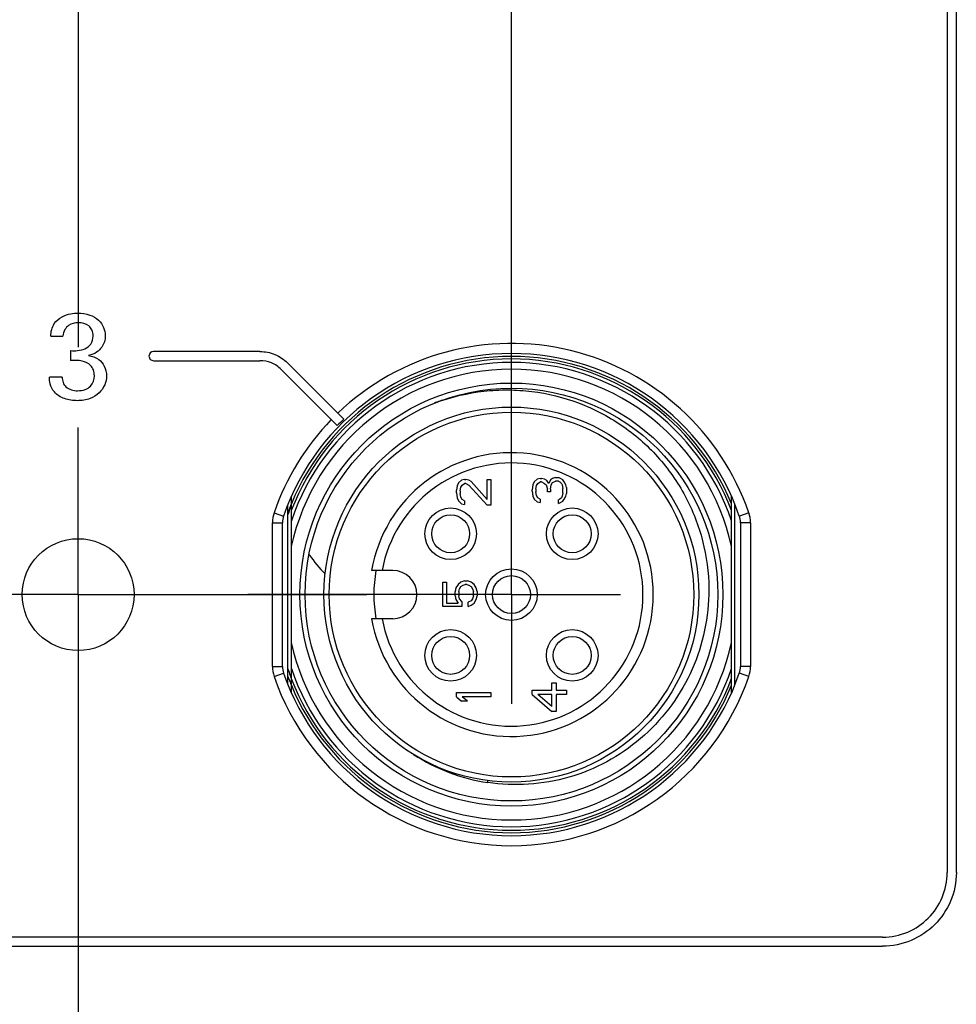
# Model space of a CAD drawing. Header units: inches. Extents: x 0 to 34, y 0 to 22.
# Tile 12 of 88: x 11.4 to 12.5, y 10.8 to 12. Entities that reach past the tile are written whole.
import ezdxf

# ---------------------------------------------------------------- set-up
doc = ezdxf.new("R2010")
doc.units = ezdxf.units.IN
doc.header["$LTSCALE"] = 1.87
doc.header["$MEASUREMENT"] = 0
doc.linetypes.add('CENTER', pattern=[0.6, 0.375, -0.075, 0.075, -0.075])
doc.layers.get('0').update_dxf_attribs({"linetype": 'CONTINUOUS'})
doc.layers.add('02___PRT_ALL_AXES', color=7, linetype='CONTINUOUS')
doc.layers.add('DEFAULT_1', color=7, linetype='CENTER')

msp = doc.modelspace()

# ---------------------------------------------------------------- linework, layer by layer
at = {"color": 7, "linetype": 'CONTINUOUS'}
for p, q in [((12.4962, 12.6219), (12.4962, 10.9941)), ((12.5067, 10.9941), (12.5067, 12.6219)), ((11.47, 11.608), (11.484, 11.608)), ((11.4928, 11.5914), (11.4928, 11.5801)), ((11.7095, 11.5903), (11.5877, 11.5903)), ((11.5877, 11.5798), (11.7095, 11.5798)), ((11.8054, 11.5129), (11.7411, 11.5772)), ((11.4832, 11.5611), (11.4685, 11.5611)), ((11.7337, 11.5698), (11.798, 11.5055)), ((11.9369, 11.4399), (11.9353, 11.4366)), ((11.9403, 11.4432), (11.9369, 11.4399)), ((11.9395, 11.435), (11.9411, 11.4374)), ((11.9436, 11.444), (11.9403, 11.4432)), ((11.9411, 11.4374), (11.9436, 11.4391)), ((11.9436, 11.444), (11.9453, 11.444)), ((11.9453, 11.4391), (11.9436, 11.4391)), ((11.9487, 11.4432), (11.9453, 11.444)), ((11.9453, 11.4391), (11.9487, 11.4374)), ((11.9512, 11.4415), (11.9487, 11.4432)), ((11.9487, 11.4374), (11.9696, 11.4145)), ((11.9696, 11.421), (11.9512, 11.4415)), ((11.9696, 11.444), (11.9738, 11.444)), ((11.9696, 11.421), (11.9696, 11.444)), ((11.9738, 11.444), (11.9738, 11.4145)), ((12.0219, 11.4378), (12.021, 11.432)), ((12.0236, 11.441), (12.0219, 11.4378)), ((12.0269, 11.4443), (12.0236, 11.441)), ((12.0261, 11.4369), (12.0277, 11.4394)), ((12.0303, 11.4451), (12.0269, 11.4443)), ((12.0277, 11.4394), (12.0303, 11.441)), ((12.0303, 11.4451), (12.0319, 11.4451)), ((12.0319, 11.441), (12.0303, 11.441)), ((12.0353, 11.4443), (12.0319, 11.4451)), ((12.0319, 11.441), (12.0353, 11.4394)), ((12.0378, 11.4427), (12.0353, 11.4443)), ((12.0353, 11.4394), (12.037, 11.4378)), ((12.037, 11.4378), (12.0386, 11.4328)), ((12.0403, 11.4394), (12.0378, 11.4427)), ((12.042, 11.4435), (12.0403, 11.4394)), ((12.0445, 11.4451), (12.042, 11.4435)), ((12.042, 11.4328), (12.0428, 11.4378)), ((12.0428, 11.4378), (12.0445, 11.4402)), ((12.0478, 11.446), (12.0445, 11.4451)), ((12.0445, 11.4402), (12.0478, 11.4419)), ((12.0478, 11.446), (12.0512, 11.446)), ((12.0512, 11.4419), (12.0478, 11.4419)), ((12.0537, 11.4451), (12.0512, 11.446)), ((12.0512, 11.4419), (12.0529, 11.441)), ((12.0529, 11.441), (12.0546, 11.4394)), ((12.0562, 11.4435), (12.0537, 11.4451)), ((12.0546, 11.4394), (12.0554, 11.4378)), ((12.0554, 11.4378), (12.0562, 11.4337)), ((12.0579, 11.441), (12.0562, 11.4435)), ((12.0596, 11.4378), (12.0579, 11.441)), ((12.0604, 11.4345), (12.0596, 11.4378)), ((11.9353, 11.4366), (11.9344, 11.4317)), ((11.9344, 11.4284), (11.9344, 11.4317)), ((11.9344, 11.4284), (11.9353, 11.4227)), ((11.9386, 11.4309), (11.9395, 11.435)), ((11.9386, 11.4309), (11.9386, 11.4276)), ((11.9395, 11.4235), (11.9386, 11.4276)), ((12.021, 11.4304), (12.021, 11.432)), ((12.021, 11.4304), (12.0219, 11.4246)), ((12.0252, 11.4328), (12.0261, 11.4369)), ((12.0252, 11.4328), (12.0252, 11.4296)), ((12.0261, 11.4255), (12.0252, 11.4296)), ((12.0386, 11.4296), (12.0386, 11.4328)), ((12.042, 11.4296), (12.0386, 11.4296)), ((12.042, 11.4328), (12.042, 11.4296)), ((12.0562, 11.4287), (12.0554, 11.4246)), ((12.0562, 11.4287), (12.0562, 11.4337)), ((12.0596, 11.4246), (12.0604, 11.4279)), ((12.0604, 11.4345), (12.0604, 11.4279)), ((11.7415, 11.2093), (11.7415, 11.4149)), ((11.7451, 11.4151), (11.7449, 11.4147)), ((11.7455, 11.2), (11.7455, 11.4242)), ((11.9353, 11.4227), (11.9369, 11.4194)), ((11.9369, 11.4194), (11.9403, 11.4161)), ((11.9411, 11.421), (11.9395, 11.4235)), ((11.9403, 11.4161), (11.9436, 11.4153)), ((11.9436, 11.4194), (11.9411, 11.421)), ((11.9436, 11.4194), (11.9436, 11.4153)), ((12.0219, 11.4246), (12.0236, 11.4214)), ((12.0236, 11.4214), (12.0269, 11.4181)), ((12.0277, 11.423), (12.0261, 11.4255)), ((12.0269, 11.4181), (12.0303, 11.4173)), ((12.0303, 11.4214), (12.0277, 11.423)), ((12.0303, 11.4214), (12.0303, 11.4173)), ((12.0529, 11.4214), (12.0512, 11.4205)), ((12.0512, 11.4164), (12.0512, 11.4205)), ((12.0512, 11.4164), (12.0537, 11.4173)), ((12.0546, 11.423), (12.0529, 11.4214)), ((12.0537, 11.4173), (12.0562, 11.4189)), ((12.0554, 11.4246), (12.0546, 11.423)), ((12.0562, 11.4189), (12.0579, 11.4214)), ((12.0579, 11.4214), (12.0596, 11.4246)), ((12.2494, 11.2), (12.2494, 11.4242)), ((12.2533, 11.2093), (12.2533, 11.4149)), ((11.7257, 11.4058), (11.7366, 11.402)), ((11.9738, 11.4145), (11.9696, 11.4145)), ((12.2691, 11.4058), (12.2583, 11.402)), ((11.7238, 11.3943), (11.7353, 11.3943)), ((11.7238, 11.2299), (11.7238, 11.3943)), ((11.7353, 11.2299), (11.7353, 11.3943)), ((12.271, 11.3943), (12.2595, 11.3943)), ((12.2595, 11.3943), (12.2595, 11.2299)), ((12.271, 11.3943), (12.271, 11.2299)), ((11.8616, 11.3397), (11.8374, 11.3397)), ((11.9187, 11.3262), (11.9229, 11.3262)), ((11.9187, 11.2983), (11.9187, 11.3262)), ((11.9229, 11.3262), (11.9229, 11.3024)), ((11.9396, 11.3262), (11.9363, 11.3238)), ((11.9438, 11.3279), (11.9396, 11.3262)), ((11.9438, 11.3279), (11.9472, 11.3279)), ((11.9514, 11.3262), (11.9472, 11.3279)), ((11.9547, 11.3238), (11.9514, 11.3262)), ((11.9338, 11.3197), (11.9329, 11.3156)), ((11.9329, 11.3106), (11.9329, 11.3156)), ((11.9363, 11.3238), (11.9338, 11.3197)), ((11.9371, 11.3156), (11.9379, 11.3188)), ((11.9371, 11.3156), (11.9371, 11.3106)), ((11.9379, 11.3188), (11.9396, 11.3213)), ((11.9396, 11.3213), (11.9421, 11.3229)), ((11.9421, 11.3229), (11.9446, 11.3238)), ((11.9463, 11.3238), (11.9446, 11.3238)), ((11.9463, 11.3238), (11.9488, 11.3229)), ((11.9488, 11.3229), (11.9514, 11.3213)), ((11.9514, 11.3213), (11.953, 11.3188)), ((11.953, 11.3188), (11.9539, 11.3156)), ((11.9539, 11.3106), (11.9539, 11.3156)), ((11.9572, 11.3197), (11.9547, 11.3238)), ((11.9581, 11.3156), (11.9572, 11.3197)), ((11.9581, 11.3156), (11.9581, 11.3106)), ((11.9229, 11.3024), (11.9363, 11.3024)), ((11.9329, 11.3106), (11.9338, 11.3065)), ((11.9338, 11.3065), (11.9363, 11.3024)), ((11.9379, 11.3074), (11.9371, 11.3106)), ((11.9405, 11.3041), (11.9379, 11.3074)), ((11.9405, 11.3041), (11.9405, 11.2983)), ((11.9514, 11.3049), (11.948, 11.3033)), ((11.948, 11.2983), (11.948, 11.3033)), ((11.953, 11.3074), (11.9514, 11.3049)), ((11.9514, 11.3), (11.9547, 11.3024)), ((11.9539, 11.3106), (11.953, 11.3074)), ((11.9547, 11.3024), (11.9572, 11.3065)), ((11.9572, 11.3065), (11.9581, 11.3106)), ((11.9405, 11.2983), (11.9187, 11.2983)), ((11.948, 11.2983), (11.9514, 11.3)), ((11.8374, 11.2846), (11.8616, 11.2846)), ((11.7238, 11.2299), (11.7353, 11.2299)), ((12.271, 11.2299), (12.2595, 11.2299)), ((11.7257, 11.2184), (11.7366, 11.2222)), ((11.7427, 11.2152), (11.7429, 11.2148)), ((11.744, 11.2199), (11.7442, 11.2194)), ((12.2691, 11.2184), (12.2583, 11.2222)), ((12.021, 11.2029), (12.0437, 11.2029)), ((12.021, 11.1979), (12.021, 11.2029)), ((12.0437, 11.2111), (12.0487, 11.2111)), ((12.0437, 11.2029), (12.0437, 11.2111)), ((12.0487, 11.2111), (12.0487, 11.2029)), ((12.0487, 11.2029), (12.0604, 11.2029)), ((12.0604, 11.2029), (12.0604, 11.1979)), ((11.9344, 11.1999), (11.9738, 11.1999)), ((11.9344, 11.195), (11.9344, 11.1999)), ((11.9344, 11.195), (11.9403, 11.1901)), ((11.947, 11.1901), (11.9403, 11.1901)), ((11.9738, 11.195), (11.9411, 11.195)), ((11.947, 11.1901), (11.9411, 11.195)), ((11.9738, 11.1999), (11.9738, 11.195)), ((12.021, 11.1979), (12.0437, 11.1783)), ((12.0437, 11.1979), (12.0277, 11.1979)), ((12.0437, 11.184), (12.0277, 11.1979)), ((12.0437, 11.184), (12.0437, 11.1979)), ((12.0604, 11.1979), (12.0487, 11.1979)), ((12.0487, 11.1979), (12.0487, 11.1783)), ((12.0487, 11.1783), (12.0437, 11.1783)), ((11.9702, 11.097), (11.9705, 11.0992)), ((12.4223, 10.9201), (10.2767, 10.9201)), ((10.2767, 10.9097), (12.4223, 10.9097))]:
    msp.add_line(p, q, dxfattribs=at)
for centre, radius in [((11.9974, 11.3121), 0.2421), ((11.9974, 11.3121), 0.2362), ((11.9974, 11.3121), 0.2146), ((11.9974, 11.3121), 0.2087), ((11.9278, 11.3817), 0.0295), ((11.9278, 11.3817), 0.0217), ((12.067, 11.3817), 0.0295), ((12.067, 11.3817), 0.0217), ((11.5014, 11.3121), 0.064), ((11.9974, 11.3121), 0.0295), ((11.9974, 11.3121), 0.0217), ((11.9278, 11.2425), 0.0295), ((12.067, 11.2425), 0.0295), ((11.9278, 11.2425), 0.0217), ((12.067, 11.2425), 0.0217)]:
    msp.add_circle(centre, radius, dxfattribs=at)
for centre, radius, start, end in [((11.9974, 11.3121), 0.2874, 19.0241, 133.7683), ((11.5877, 11.585), 0.00521, 90.0111, 269.9987), ((11.9974, 11.3121), 0.2759, 19.0241, 160.9759), ((11.9974, 11.3121), 0.2725, 22.3967, 157.6033), ((11.9974, 11.3121), 0.2697, 20.8836, 159.1164), ((11.9974, 11.3121), 0.2657, 18.5317, 161.4683), ((11.9974, 11.3121), 0.2579, 12.2856, 167.7144), ((11.9918, 11.3119), 0.2344, 109.0274, 110.693), ((11.9921, 11.3112), 0.2351, 108.1567, 109.0278), ((11.9974, 11.3121), 0.2874, 135.8487, 160.9759), ((11.9974, 11.3121), 0.2778, 133.7258, 135.878), ((11.9974, 11.3121), 0.1624, 189.7702, 170.2298), ((11.9974, 11.3121), 0.1506, 190.5449, 169.4551), ((12.0353, 11.3078), 0.3091, 159.6955, 161.912), ((11.9965, 11.3124), 0.2715, 157.8781, 158.3844), ((11.9967, 11.3123), 0.2718, 157.5965, 157.7742), ((11.7589, 11.3944), 0.0351, 160.964, 180.0119), ((11.9957, 11.3127), 0.2707, 159.0768, 159.8866), ((11.9962, 11.3126), 0.2712, 158.3843, 159.0768), ((12.236, 11.3944), 0.0351, 359.9881, 19.0361), ((11.7589, 11.3944), 0.0236, 160.9607, 180.0151), ((12.236, 11.3944), 0.0236, 359.9848, 19.0394), ((11.9271, 11.4747), 0.1992, 215.8698, 216.0688), ((11.9413, 11.4852), 0.2169, 216.1167, 223.569), ((11.9974, 11.3121), 0.1575, 169.9197, 190.0803), ((11.8616, 11.3121), 0.0276, 270, 90), ((11.9974, 11.3121), 0.2579, 192.2856, 347.7144), ((11.7589, 11.2299), 0.0351, 179.9881, 199.0361), ((11.7589, 11.2299), 0.0236, 179.9848, 199.0394), ((11.996, 11.3116), 0.2682, 198.3954, 200.1207), ((12.0046, 11.3148), 0.2773, 198.4646, 200.0113), ((11.9974, 11.3121), 0.2657, 198.5317, 341.4683), ((12.236, 11.2299), 0.0236, 340.9606, 0.0152), ((12.236, 11.2299), 0.0351, 340.9639, 0.0119), ((11.9974, 11.3121), 0.2874, 199.0241, 340.9759), ((11.9974, 11.3121), 0.2759, 199.0241, 340.9759), ((11.9957, 11.3115), 0.2707, 200.1134, 200.8241), ((11.9964, 11.3117), 0.2714, 200.9225, 202.1263), ((11.9966, 11.3119), 0.2689, 200.1202, 200.7966), ((12.0046, 11.3148), 0.2774, 200.1289, 200.7846), ((11.9974, 11.3121), 0.2697, 200.8836, 339.1164), ((11.9967, 11.3119), 0.2718, 202.126, 202.4033), ((11.9974, 11.3121), 0.2725, 202.3967, 337.6033), ((12.0024, 11.3102), 0.2156, 237.0885, 261.418)]:
    msp.add_arc(centre, radius, start, end, dxfattribs=at)
for points, knots in [([(11.47, 11.608), (11.4702, 11.6129), (11.4724, 11.6222), (11.4823, 11.6306), (11.4922, 11.6337), (11.4984, 11.6342), (11.5011, 11.6342)], [0, 0, 0, 0, 0.325405, 0.586616, 0.822387, 1, 1, 1, 1]), ([(11.5011, 11.6342), (11.5057, 11.6342), (11.5143, 11.6331), (11.5249, 11.6271), (11.5311, 11.6183), (11.5325, 11.6116), (11.5325, 11.6083)], [0, 0, 0, 0, 0.306953, 0.558074, 0.782218, 1, 1, 1, 1]), ([(11.5015, 11.6231), (11.4977, 11.6231), (11.4915, 11.6217), (11.4855, 11.6153), (11.4843, 11.6106), (11.484, 11.608)], [0, 0, 0, 0, 0.448334, 0.696018, 1, 1, 1, 1]), ([(11.5185, 11.608), (11.5185, 11.6104), (11.5178, 11.6148), (11.5125, 11.6219), (11.5057, 11.6231), (11.5015, 11.6231)], [0, 0, 0, 0, 0.27637, 0.50768, 1, 1, 1, 1]), ([(11.4928, 11.5914), (11.4954, 11.5911), (11.501, 11.5911), (11.5093, 11.5929), (11.5169, 11.5984), (11.5185, 11.6048), (11.5185, 11.608)], [0, 0, 0, 0, 0.231799, 0.480612, 0.722001, 1, 1, 1, 1]), ([(11.5325, 11.6083), (11.5325, 11.6037), (11.5302, 11.5962), (11.5224, 11.5886), (11.5166, 11.5864), (11.5133, 11.5857)], [0, 0, 0, 0, 0.427357, 0.685801, 1, 1, 1, 1]), ([(11.5133, 11.5857), (11.5175, 11.5851), (11.525, 11.5825), (11.5324, 11.5734), (11.5339, 11.5662), (11.5339, 11.5623)], [0, 0, 0, 0, 0.375478, 0.658674, 1, 1, 1, 1]), ([(11.7095, 11.5903), (11.7153, 11.5903), (11.7271, 11.588), (11.737, 11.5813), (11.7411, 11.5772)], [0, 0, 0, 0, 0.499856, 1, 1, 1, 1]), ([(11.5061, 11.5794), (11.5049, 11.5796), (11.5005, 11.5803), (11.496, 11.5802), (11.4928, 11.5801)], [0, 0, 0, 0, 0.265674, 1, 1, 1, 1]), ([(11.52, 11.5625), (11.52, 11.5647), (11.5193, 11.569), (11.5151, 11.5759), (11.5097, 11.5786), (11.5061, 11.5794)], [0, 0, 0, 0, 0.2883, 0.537241, 1, 1, 1, 1]), ([(11.7337, 11.5698), (11.7306, 11.573), (11.723, 11.5781), (11.714, 11.5798), (11.7095, 11.5798)], [0, 0, 0, 0, 0.500155, 1, 1, 1, 1]), ([(11.4742, 11.544), (11.4719, 11.5466), (11.4689, 11.5524), (11.4686, 11.5585), (11.4685, 11.5611)], [0, 0, 0, 0, 0.573631, 1, 1, 1, 1]), ([(11.4832, 11.5611), (11.4832, 11.5589), (11.4837, 11.5548), (11.4887, 11.5471), (11.4962, 11.5454), (11.5008, 11.5454)], [0, 0, 0, 0, 0.242691, 0.468754, 1, 1, 1, 1]), ([(11.5339, 11.5623), (11.5339, 11.5589), (11.5324, 11.5517), (11.5258, 11.5422), (11.5147, 11.5354), (11.5055, 11.534), (11.5005, 11.534)], [0, 0, 0, 0, 0.212662, 0.439927, 0.69376, 1, 1, 1, 1]), ([(11.5008, 11.5454), (11.5038, 11.5454), (11.5092, 11.5461), (11.5175, 11.5513), (11.52, 11.5583), (11.52, 11.5625)], [0, 0, 0, 0, 0.308974, 0.558759, 1, 1, 1, 1]), ([(11.5005, 11.534), (11.4956, 11.534), (11.4859, 11.5353), (11.4772, 11.5405), (11.4742, 11.544)], [0, 0, 0, 0, 0.515975, 1, 1, 1, 1]), ([(11.9188, 11.5346), (11.9362, 11.5403), (11.9635, 11.5459), (12.0003, 11.5467), (12.0369, 11.5433), (12.0816, 11.5309), (12.122, 11.5083), (12.1505, 11.485), (12.1696, 11.465), (12.1861, 11.4429), (12.2045, 11.411), (12.22, 11.3674), (12.2237, 11.3304), (12.2233, 11.3121)], [0, 0, 0, 0, 0.124936, 0.187505, 0.250074, 0.374994, 0.499909, 0.562478, 0.625046, 0.687615, 0.750185, 0.875094, 1, 1, 1, 1]), ([(12.2233, 11.3121), (12.2229, 11.2965), (12.2189, 11.2652), (12.2033, 11.2207), (12.1788, 11.1804), (12.1463, 11.1461), (12.1074, 11.1194), (12.0637, 11.1015), (12.0172, 11.0934), (11.9857, 11.0947), (11.9702, 11.097)], [0, 0, 0, 0, 0.125013, 0.250012, 0.375017, 0.500018, 0.625018, 0.750015, 0.875006, 1, 1, 1, 1]), ([(12.5067, 10.9941), (12.5067, 10.9829), (12.5022, 10.9607), (12.4834, 10.933), (12.4556, 10.9142), (12.4334, 10.9097), (12.4223, 10.9097)], [0, 0, 0, 0, 0.254168, 0.499899, 0.745689, 1, 1, 1, 1]), ([(12.4223, 10.9201), (12.4321, 10.9201), (12.4515, 10.924), (12.4758, 10.9405), (12.4923, 10.9648), (12.4962, 10.9843), (12.4962, 10.9941)], [0, 0, 0, 0, 0.254335, 0.500115, 0.745828, 1, 1, 1, 1])]:
    msp.add_open_spline(points, degree=3, knots=knots, dxfattribs=at)
at = {"layer": '02___PRT_ALL_AXES', "color": 7, "linetype": 'CENTER'}
for p, q in [((11.5014, 12.2964), (11.5014, 11.5034)), ((11.5014, 11.3121), (11.5014, 11.5034)), ((11.5014, 11.3121), (11.2802, 11.3121)), ((11.5014, 11.3121), (11.8318, 11.3121)), ((11.5014, 11.3121), (11.5014, 10.4789))]:
    msp.add_line(p, q, dxfattribs=at)
at = {"layer": '02___PRT_ALL_AXES', "color": 7, "linetype": 'CONTINUOUS'}
msp.add_circle((11.5014, 11.3121), 0.064, dxfattribs=at)
at = {"layer": 'DEFAULT_1', "color": 7, "linetype": 'CENTER'}
for q in [(11.9974, 12.1714), (11.6955, 11.3121), (12.1224, 11.3121), (11.9974, 11.1871)]:
    msp.add_line((11.9974, 11.3121), q, dxfattribs=at)

doc.saveas('drawing.dxf')
